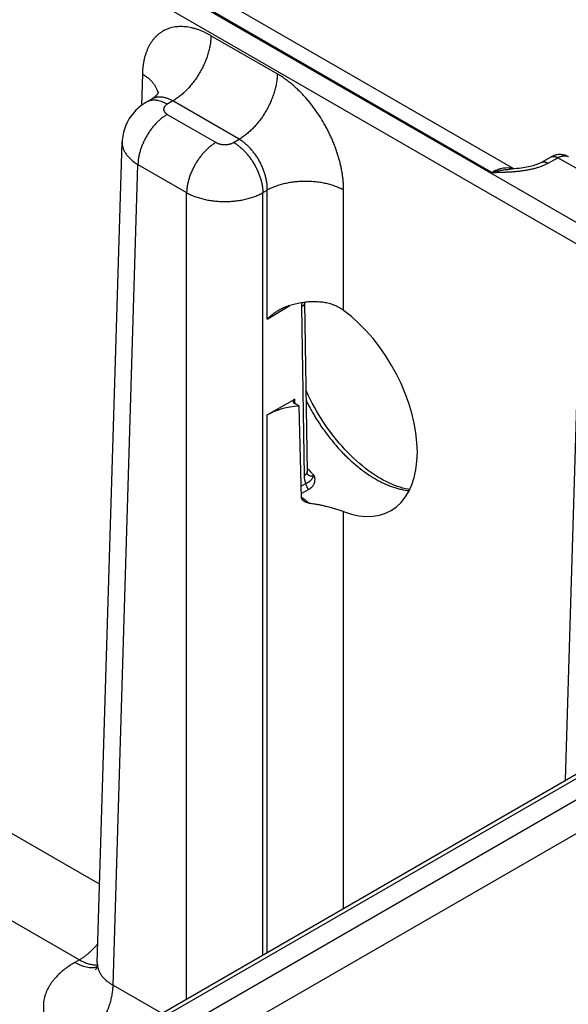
# Model space of a CAD drawing. Header units: inches. Extents: x 0 to 34, y 0 to 22.
# Tile 65 of 68: x 27.4 to 28.2, y 17.4 to 18.8. Entities that reach past the tile are written whole.
import ezdxf

# ---------------------------------------------------------------- set-up
doc = ezdxf.new("R2010")
doc.units = ezdxf.units.IN
doc.header["$LTSCALE"] = 1.87
doc.header["$MEASUREMENT"] = 0
doc.layers.get('0').update_dxf_attribs({"linetype": 'CONTINUOUS'})

msp = doc.modelspace()

# ---------------------------------------------------------------- linework, layer by layer
at = {"color": 7, "linetype": 'CONTINUOUS'}
for p, q in [((28.8225, 18.1839), (26.2273, 19.6823)), ((28.8091, 18.1609), (26.2139, 19.6593)), ((28.0725, 18.6187), (27.6501, 18.8626)), ((28.1048, 18.6238), (27.6844, 18.8665)), ((27.7627, 18.7612), (27.6668, 18.8165)), ((27.5676, 18.7612), (27.5662, 18.7155)), ((27.5812, 18.7248), (27.5736, 18.7204)), ((27.6117, 18.7221), (27.6036, 18.7174)), ((27.7076, 18.6667), (27.6117, 18.7221)), ((27.6036, 18.7027), (27.6741, 18.6621)), ((27.5025, 17.4756), (27.5384, 18.6631)), ((27.5384, 18.6631), (27.5384, 18.6631)), ((27.6995, 18.6621), (27.7076, 18.6667)), ((28.1444, 18.6332), (28.1586, 18.6412)), ((28.1541, 18.6321), (28.1684, 18.64)), ((28.3447, 18.5382), (28.1684, 18.64)), ((28.1834, 18.6415), (28.1834, 18.6415)), ((27.5253, 17.4434), (27.5612, 18.6301)), ((27.5612, 18.6301), (27.6316, 18.5895)), ((27.6316, 17.4235), (27.6316, 18.5895)), ((27.7419, 18.5895), (27.7483, 18.5931)), ((27.7419, 17.4872), (27.7419, 18.5895)), ((27.7483, 18.4067), (27.7483, 18.5931)), ((27.8586, 18.4192), (27.8586, 18.5931)), ((27.7483, 18.4067), (27.7809, 18.4262)), ((27.8021, 18.4304), (27.8021, 18.4308)), ((27.8021, 18.4304), (27.8058, 18.1861)), ((27.7977, 18.4243), (27.8014, 18.18)), ((27.7483, 18.268), (27.788, 18.2909)), ((27.7881, 18.2845), (27.788, 18.2909)), ((27.7942, 18.2809), (27.788, 18.2845)), ((28.1796, 17.7399), (28.196, 18.2834)), ((27.7978, 18.1482), (27.7942, 18.2809)), ((27.7483, 17.4909), (27.7483, 18.268)), ((27.804, 18.1689), (27.7973, 18.1652)), ((27.8082, 18.1603), (27.7976, 18.1544)), ((26.6251, 16.8051), (28.9362, 18.1395)), ((27.8586, 17.5546), (27.8586, 18.1282)), ((26.6463, 16.7688), (28.9574, 18.1032)), ((26.6759, 16.8717), (28.813, 18.1056)), ((26.6854, 16.8707), (28.8225, 18.1047)), ((27.201, 17.7655), (27.5059, 17.5894)), ((27.1458, 17.671), (27.4766, 17.4801)), ((27.4766, 17.4801), (27.4702, 17.4764)), ((27.5253, 17.4434), (27.5958, 17.4028))]:
    msp.add_line(p, q, dxfattribs=at)
for points in [[(27.5913, 18.735), (27.5913, 18.735), (27.5913, 18.7349), (27.5912, 18.7347), (27.591, 18.7343), (27.5907, 18.7338), (27.5903, 18.7332), (27.5898, 18.7324), (27.5891, 18.7315), (27.5883, 18.7305), (27.5872, 18.7294), (27.586, 18.7282), (27.5846, 18.727), (27.5829, 18.7258), (27.5812, 18.7248)], [(27.5736, 18.7204), (27.571, 18.7188), (27.5682, 18.717), (27.5656, 18.715), (27.5631, 18.713), (27.5606, 18.7109), (27.5583, 18.7087), (27.5562, 18.7064), (27.5541, 18.7041), (27.5522, 18.7016), (27.5503, 18.6991), (27.5486, 18.6966), (27.5471, 18.6939), (27.5456, 18.6912), (27.5443, 18.6885), (27.5431, 18.6857), (27.5421, 18.6829), (27.5411, 18.68), (27.5403, 18.6771), (27.5397, 18.6741), (27.5392, 18.6712), (27.5388, 18.6682), (27.5385, 18.6652), (27.5384, 18.6631)], [(28.1834, 18.6415), (28.1828, 18.6418), (28.1815, 18.6425), (28.1802, 18.643), (28.1789, 18.6435), (28.1775, 18.6439), (28.1761, 18.6442), (28.1747, 18.6444), (28.1732, 18.6446), (28.1718, 18.6446), (28.1703, 18.6446), (28.1688, 18.6445), (28.1673, 18.6443), (28.1659, 18.644), (28.1644, 18.6436), (28.1629, 18.6431), (28.1614, 18.6425), (28.1599, 18.6418), (28.1586, 18.6412)], [(28.1444, 18.6332), (28.1435, 18.6327), (28.1423, 18.6322), (28.1411, 18.6316), (28.1397, 18.631), (28.1381, 18.6304), (28.1364, 18.6297), (28.1346, 18.6291), (28.1326, 18.6285), (28.1305, 18.6279), (28.1283, 18.6274), (28.1259, 18.6268), (28.1234, 18.6263), (28.1208, 18.6258), (28.118, 18.6253), (28.1152, 18.6249), (28.1122, 18.6245), (28.1091, 18.6242), (28.1058, 18.6239), (28.1025, 18.6236), (28.0996, 18.6234)], [(27.9118, 18.1761), (27.9077, 18.1786), (27.9033, 18.1814), (27.899, 18.1843), (27.8946, 18.1874), (27.8903, 18.1907), (27.8859, 18.1942), (27.8816, 18.1978), (27.8773, 18.2015), (27.873, 18.2055), (27.8688, 18.2096), (27.8646, 18.2138), (27.8604, 18.2182), (27.8563, 18.2227), (27.8522, 18.2273), (27.8483, 18.2321), (27.8444, 18.237), (27.8405, 18.242), (27.8368, 18.247), (27.8331, 18.2522), (27.8296, 18.2575), (27.8261, 18.2629), (27.8227, 18.2683), (27.8194, 18.2739), (27.8163, 18.2794), (27.8132, 18.2851), (27.8103, 18.2907), (27.8075, 18.2965), (27.8049, 18.3022), (27.804, 18.3041)], [(27.8064, 18.1822), (27.8064, 18.1822), (27.8064, 18.1823), (27.8064, 18.1824), (27.8063, 18.1825), (27.8062, 18.1828), (27.8062, 18.1831), (27.8061, 18.1834), (27.806, 18.1838), (27.8059, 18.1843), (27.8059, 18.1849), (27.8058, 18.1855), (27.8058, 18.1861)], [(27.9542, 18.1603), (27.9521, 18.1606), (27.9483, 18.1614), (27.9444, 18.1623), (27.9405, 18.1634), (27.9365, 18.1647), (27.9324, 18.1662), (27.9284, 18.1678), (27.9242, 18.1697), (27.9201, 18.1717), (27.9159, 18.1739), (27.9118, 18.1761)], [(27.5025, 17.4756), (27.5024, 17.4738), (27.5022, 17.4721), (27.5018, 17.4706), (27.5015, 17.4692), (27.5011, 17.4681), (27.5007, 17.4672), (27.5004, 17.4665), (27.5001, 17.4659), (27.4999, 17.4656), (27.4998, 17.4654), (27.4998, 17.4654)]]:
    msp.add_lwpolyline(points, dxfattribs=at)
for centre, radius, start, end in [((27.9978, 18.3667), 0.2602, 222.4044, 225.5763), ((27.8144, 18.1907), 0.0116, 224.7003, 226.212), ((27.8142, 18.1905), 0.0113, 226.2184, 226.9068), ((27.9325, 18.312), 0.2113, 230.3842, 234.219)]:
    msp.add_arc(centre, radius, start, end, dxfattribs=at)
for centre, major_axis, ratio, start_param, end_param in [((27.8399, 18.2841), (-0.0862, 0.1548), 0.587321, -3.750504, -0.908992), ((27.7935, 18.2877), (0.00787, 0), 0.577383, 2.356347, 3.927143), ((27.8035, 18.2362), (0.078, 0), 0.577559, 1.689562, 2.356042)]:
    msp.add_ellipse(centre, major_axis=major_axis, ratio=ratio, start_param=start_param, end_param=end_param, dxfattribs=at)
for points, knots in [([(27.6668, 18.8165), (27.6661, 18.817), (27.6645, 18.8178), (27.6621, 18.8191), (27.6598, 18.8203), (27.6566, 18.8218), (27.6527, 18.8235), (27.648, 18.8253), (27.6434, 18.8267), (27.6374, 18.8283), (27.6313, 18.8293), (27.6254, 18.8297), (27.6211, 18.8297), (27.617, 18.8294), (27.6129, 18.8288), (27.6089, 18.8279), (27.6051, 18.8267), (27.6015, 18.8252), (27.5979, 18.8234), (27.5946, 18.8214), (27.5914, 18.819), (27.5884, 18.8164), (27.5855, 18.8135), (27.5829, 18.8104), (27.5804, 18.807), (27.5781, 18.8033), (27.5761, 18.7995), (27.5743, 18.7953), (27.5726, 18.791), (27.5712, 18.7865), (27.57, 18.7818), (27.5691, 18.7769), (27.5685, 18.7726), (27.5681, 18.7692), (27.5678, 18.7656), (27.5677, 18.763), (27.5676, 18.7612)], [0, 0, 0, 0, 0.018771, 0.037315, 0.055633, 0.073719, 0.109192, 0.14374, 0.177371, 0.210105, 0.272973, 0.303232, 0.332777, 0.361681, 0.390031, 0.417924, 0.445465, 0.472767, 0.499949, 0.527131, 0.554435, 0.581979, 0.609876, 0.63823, 0.667139, 0.696688, 0.726954, 0.757996, 0.789866, 0.822605, 0.856242, 0.890796, 0.926274, 0.944362, 0.962681, 1, 1, 1, 1]), ([(27.6668, 18.8165), (27.6668, 18.8144), (27.6666, 18.81), (27.6657, 18.8034), (27.6643, 18.7967), (27.6624, 18.7898), (27.6601, 18.7829), (27.6573, 18.776), (27.654, 18.7693), (27.6504, 18.7626), (27.6464, 18.7562), (27.6421, 18.7501), (27.6375, 18.7443), (27.6327, 18.7389), (27.6276, 18.7339), (27.6233, 18.7301), (27.6197, 18.7274), (27.6162, 18.7249), (27.6135, 18.7231), (27.6117, 18.7221)], [0, 0, 0, 0, 0.056204, 0.114844, 0.175677, 0.238406, 0.302692, 0.368164, 0.434427, 0.501069, 0.567675, 0.633826, 0.699114, 0.763148, 0.825562, 0.886023, 0.915434, 0.944253, 1, 1, 1, 1]), ([(27.5676, 18.7612), (27.5692, 18.7602), (27.5722, 18.7583), (27.5763, 18.7551), (27.58, 18.7517), (27.5831, 18.7482), (27.5853, 18.7451), (27.5868, 18.7425), (27.5878, 18.7406), (27.5886, 18.7387), (27.5893, 18.7368), (27.5898, 18.7348), (27.59, 18.7335), (27.5901, 18.7329)], [0, 0, 0, 0, 0.146504, 0.286379, 0.419577, 0.54626, 0.666826, 0.725039, 0.781995, 0.837819, 0.892654, 0.946657, 1, 1, 1, 1]), ([(27.7627, 18.7612), (27.7627, 18.759), (27.7624, 18.7547), (27.7615, 18.7481), (27.7602, 18.7413), (27.7583, 18.7345), (27.7559, 18.7276), (27.7531, 18.7207), (27.7499, 18.7139), (27.7463, 18.7073), (27.7423, 18.7009), (27.738, 18.6947), (27.7334, 18.6889), (27.7285, 18.6835), (27.7235, 18.6786), (27.7191, 18.6748), (27.7156, 18.672), (27.7121, 18.6695), (27.7094, 18.6678), (27.7076, 18.6667)], [0, 0, 0, 0, 0.056204, 0.114844, 0.175677, 0.238406, 0.302692, 0.368164, 0.434427, 0.501069, 0.567675, 0.633826, 0.699114, 0.763148, 0.825562, 0.886023, 0.915434, 0.944253, 1, 1, 1, 1]), ([(27.8586, 18.5931), (27.8586, 18.5941), (27.8586, 18.596), (27.8585, 18.5988), (27.8584, 18.6016), (27.8581, 18.6045), (27.8579, 18.6074), (27.8575, 18.6114), (27.8568, 18.6163), (27.8558, 18.6223), (27.8545, 18.6284), (27.853, 18.6345), (27.8514, 18.6406), (27.8495, 18.6468), (27.8474, 18.6529), (27.845, 18.6591), (27.8425, 18.6652), (27.8398, 18.6713), (27.8369, 18.6773), (27.8339, 18.6832), (27.8296, 18.691), (27.8249, 18.6986), (27.82, 18.706), (27.8161, 18.7114), (27.8122, 18.7167), (27.8081, 18.7217), (27.8039, 18.7266), (27.7996, 18.7314), (27.7952, 18.7359), (27.7907, 18.7402), (27.7862, 18.7443), (27.7816, 18.7481), (27.7769, 18.7518), (27.773, 18.7546), (27.7698, 18.7568), (27.7675, 18.7583), (27.7651, 18.7598), (27.7635, 18.7607), (27.7627, 18.7612)], [0, 0, 0, 0, 0.01391, 0.027977, 0.042197, 0.056569, 0.07109, 0.085754, 0.115501, 0.145778, 0.176552, 0.207783, 0.239431, 0.271453, 0.303804, 0.336438, 0.369306, 0.402359, 0.435547, 0.468819, 0.502124, 0.568621, 0.601717, 0.634642, 0.667346, 0.699781, 0.7319, 0.763657, 0.795009, 0.825914, 0.856334, 0.886231, 0.915574, 0.944332, 0.958484, 0.97248, 0.98632, 1, 1, 1, 1]), ([(27.6117, 18.7221), (27.6103, 18.7229), (27.6083, 18.7239), (27.6055, 18.7251), (27.6034, 18.7259), (27.6014, 18.7266), (27.5993, 18.7271), (27.5973, 18.7274), (27.5954, 18.7277), (27.5934, 18.7278), (27.5915, 18.7278), (27.5897, 18.7276), (27.5878, 18.7273), (27.5861, 18.7269), (27.5844, 18.7263), (27.5828, 18.7256), (27.5817, 18.7251), (27.5812, 18.7248)], [0, 0, 0, 0, 0.14636, 0.216859, 0.285561, 0.35249, 0.417691, 0.481231, 0.543197, 0.6037, 0.66287, 0.720864, 0.777862, 0.834058, 0.889659, 0.944895, 1, 1, 1, 1]), ([(27.6036, 18.7174), (27.6023, 18.7182), (27.6002, 18.7193), (27.5974, 18.7205), (27.5947, 18.7215), (27.5921, 18.7223), (27.5894, 18.7228), (27.5874, 18.7231), (27.5855, 18.7232), (27.5837, 18.7232), (27.5818, 18.7231), (27.5801, 18.7228), (27.5784, 18.7224), (27.5767, 18.7219), (27.5751, 18.7212), (27.5741, 18.7207), (27.5736, 18.7204)], [0, 0, 0, 0, 0.148542, 0.219948, 0.289419, 0.422584, 0.48642, 0.548508, 0.608953, 0.667884, 0.725457, 0.781852, 0.837272, 0.891941, 0.9461, 1, 1, 1, 1]), ([(27.6036, 18.7174), (27.6034, 18.7173), (27.603, 18.7171), (27.6023, 18.7166), (27.6014, 18.7159), (27.6005, 18.715), (27.5997, 18.7141), (27.5992, 18.7133), (27.5989, 18.7126), (27.5987, 18.7121), (27.5986, 18.7116), (27.5985, 18.7111), (27.5984, 18.7106), (27.5984, 18.7101), (27.5984, 18.7096), (27.5985, 18.7091), (27.5986, 18.7086), (27.5987, 18.7081), (27.5989, 18.7076), (27.5992, 18.7069), (27.5996, 18.7062), (27.6001, 18.7056), (27.6006, 18.705), (27.6014, 18.7043), (27.6023, 18.7036), (27.603, 18.7031), (27.6034, 18.7029), (27.6036, 18.7027)], [0, 0, 0, 0, 0.037619, 0.074291, 0.144717, 0.211306, 0.274244, 0.333903, 0.362694, 0.390896, 0.41861, 0.445948, 0.473031, 0.499985, 0.526938, 0.554022, 0.58136, 0.609073, 0.637274, 0.666066, 0.725726, 0.756773, 0.788694, 0.855284, 0.925707, 0.96238, 1, 1, 1, 1]), ([(27.6036, 18.7027), (27.6022, 18.7019), (27.5994, 18.7001), (27.5954, 18.6971), (27.5914, 18.6936), (27.5875, 18.6898), (27.5838, 18.6857), (27.5802, 18.6812), (27.5769, 18.6765), (27.5739, 18.6715), (27.5711, 18.6665), (27.5686, 18.6612), (27.5664, 18.6559), (27.5646, 18.6506), (27.5632, 18.6454), (27.5621, 18.6402), (27.5614, 18.6351), (27.5613, 18.6317), (27.5612, 18.6301)], [0, 0, 0, 0, 0.055747, 0.113969, 0.17443, 0.236844, 0.300879, 0.366168, 0.43232, 0.498926, 0.565569, 0.631832, 0.697305, 0.761592, 0.824321, 0.885155, 0.943796, 1, 1, 1, 1]), ([(27.5384, 18.6631), (27.5384, 18.6623), (27.5384, 18.6608), (27.5386, 18.6586), (27.5391, 18.6563), (27.5397, 18.6541), (27.5405, 18.6518), (27.5415, 18.6496), (27.5427, 18.6475), (27.5441, 18.6453), (27.5456, 18.6432), (27.5474, 18.6412), (27.5493, 18.6392), (27.5513, 18.6372), (27.5536, 18.6353), (27.556, 18.6335), (27.5585, 18.6318), (27.5603, 18.6307), (27.5612, 18.6301)], [0, 0, 0, 0, 0.053724, 0.107696, 0.162179, 0.217424, 0.273665, 0.331111, 0.38995, 0.45034, 0.512418, 0.576288, 0.64203, 0.7097, 0.779331, 0.850935, 0.9245, 1, 1, 1, 1]), ([(27.6741, 18.6621), (27.6727, 18.6613), (27.6698, 18.6595), (27.6658, 18.6564), (27.6618, 18.653), (27.6579, 18.6492), (27.6542, 18.645), (27.6507, 18.6405), (27.6473, 18.6358), (27.6443, 18.6309), (27.6415, 18.6258), (27.639, 18.6206), (27.6368, 18.6153), (27.635, 18.61), (27.6336, 18.6047), (27.6325, 18.5995), (27.6319, 18.5944), (27.6317, 18.5911), (27.6316, 18.5895)], [0, 0, 0, 0, 0.055747, 0.113969, 0.17443, 0.236844, 0.300879, 0.366168, 0.43232, 0.498926, 0.565569, 0.631832, 0.697305, 0.761592, 0.824321, 0.885155, 0.943796, 1, 1, 1, 1]), ([(27.6741, 18.6621), (27.6743, 18.662), (27.6747, 18.6617), (27.6756, 18.6613), (27.6768, 18.6608), (27.6783, 18.6602), (27.6799, 18.6598), (27.6816, 18.6595), (27.6833, 18.6592), (27.685, 18.6591), (27.6868, 18.659), (27.6885, 18.6591), (27.6903, 18.6592), (27.692, 18.6595), (27.6937, 18.6598), (27.6953, 18.6602), (27.6968, 18.6608), (27.698, 18.6613), (27.6989, 18.6617), (27.6993, 18.662), (27.6995, 18.6621)], [0, 0, 0, 0, 0.027602, 0.055851, 0.114188, 0.17479, 0.237359, 0.301553, 0.366995, 0.433284, 0.5, 0.566716, 0.633005, 0.698447, 0.76264, 0.82521, 0.885812, 0.94415, 0.972399, 1, 1, 1, 1]), ([(27.6995, 18.6621), (27.7009, 18.6613), (27.7037, 18.6595), (27.7078, 18.6564), (27.7118, 18.653), (27.7156, 18.6492), (27.7194, 18.645), (27.7229, 18.6405), (27.7262, 18.6358), (27.7293, 18.6309), (27.7321, 18.6258), (27.7346, 18.6206), (27.7367, 18.6153), (27.7385, 18.61), (27.74, 18.6047), (27.741, 18.5995), (27.7417, 18.5944), (27.7419, 18.5911), (27.7419, 18.5895)], [0, 0, 0, 0, 0.055747, 0.113969, 0.17443, 0.236844, 0.300879, 0.366168, 0.43232, 0.498926, 0.565569, 0.631832, 0.697305, 0.761592, 0.824321, 0.885155, 0.943796, 1, 1, 1, 1]), ([(27.7483, 18.5931), (27.7483, 18.5948), (27.7483, 18.5982), (27.7478, 18.6034), (27.7468, 18.6087), (27.7456, 18.614), (27.7439, 18.6194), (27.7419, 18.6248), (27.7395, 18.6301), (27.7369, 18.6353), (27.7344, 18.6394), (27.7323, 18.6427), (27.7301, 18.6458), (27.7272, 18.6495), (27.7236, 18.6537), (27.7198, 18.6576), (27.7158, 18.6611), (27.7118, 18.6641), (27.709, 18.6659), (27.7076, 18.6667)], [0, 0, 0, 0, 0.057025, 0.11632, 0.177646, 0.240715, 0.305199, 0.370738, 0.436952, 0.503447, 0.569823, 0.602845, 0.635688, 0.70064, 0.764316, 0.826373, 0.886504, 0.944448, 1, 1, 1, 1]), ([(28.1586, 18.6412), (28.1588, 18.6413), (28.1591, 18.6414), (28.1596, 18.6416), (28.1602, 18.6418), (28.1609, 18.642), (28.1619, 18.642), (28.1631, 18.642), (28.1644, 18.6417), (28.1657, 18.6413), (28.167, 18.6408), (28.1679, 18.6403), (28.1684, 18.64)], [0, 0, 0, 0, 0.053689, 0.107644, 0.162122, 0.217373, 0.331001, 0.45019, 0.57611, 0.709519, 0.850799, 1, 1, 1, 1]), ([(28.1684, 18.64), (28.1687, 18.6402), (28.1694, 18.6406), (28.1708, 18.6413), (28.1725, 18.642), (28.1745, 18.6425), (28.1765, 18.6429), (28.1781, 18.6429), (28.1793, 18.6428), (28.1802, 18.6427), (28.1811, 18.6425), (28.1819, 18.6422), (28.1827, 18.6419), (28.1832, 18.6416), (28.1834, 18.6415)], [0, 0, 0, 0, 0.075109, 0.148334, 0.289021, 0.42214, 0.548041, 0.667451, 0.725097, 0.781571, 0.837071, 0.891815, 0.946042, 1, 1, 1, 1]), ([(28.0725, 18.6187), (28.0743, 18.6187), (28.0779, 18.6188), (28.0834, 18.619), (28.0888, 18.6191), (28.0942, 18.6194), (28.0996, 18.6196), (28.105, 18.62), (28.1104, 18.6205), (28.1148, 18.621), (28.1183, 18.6215), (28.121, 18.6219), (28.1236, 18.6223), (28.1262, 18.6228), (28.1287, 18.6233), (28.1321, 18.624), (28.1362, 18.625), (28.141, 18.6265), (28.1449, 18.6278), (28.1479, 18.6291), (28.1501, 18.63), (28.1521, 18.631), (28.1535, 18.6317), (28.1541, 18.6321)], [0, 0, 0, 0, 0.065012, 0.130014, 0.194993, 0.259926, 0.32478, 0.389504, 0.454027, 0.518257, 0.550226, 0.582073, 0.613778, 0.645319, 0.676671, 0.707808, 0.769315, 0.829584, 0.888328, 0.917035, 0.945243, 0.972911, 1, 1, 1, 1]), ([(28.1039, 18.6237), (28.1033, 18.6239), (28.1022, 18.6242), (28.1005, 18.6246), (28.0987, 18.6249), (28.0962, 18.6252), (28.093, 18.6252), (28.0891, 18.6248), (28.085, 18.6239), (28.0809, 18.6226), (28.0767, 18.6209), (28.0739, 18.6195), (28.0725, 18.6187)], [0, 0, 0, 0, 0.053912, 0.108495, 0.163894, 0.220241, 0.336198, 0.457213, 0.583852, 0.716462, 0.855188, 1, 1, 1, 1]), ([(28.1444, 18.6332), (28.1446, 18.6333), (28.1449, 18.6335), (28.1454, 18.6337), (28.1459, 18.6339), (28.1467, 18.634), (28.1477, 18.6341), (28.1489, 18.6341), (28.1502, 18.6338), (28.1515, 18.6334), (28.1528, 18.6328), (28.1537, 18.6324), (28.1541, 18.6321)], [0, 0, 0, 0, 0.053689, 0.107643, 0.162122, 0.217373, 0.331001, 0.450191, 0.57611, 0.709519, 0.850799, 1, 1, 1, 1]), ([(28.0725, 18.6187), (28.0737, 18.619), (28.0759, 18.6196), (28.0793, 18.6205), (28.0827, 18.6212), (28.0872, 18.622), (28.0917, 18.6227), (28.0962, 18.6231), (28.0985, 18.6233), (28.0996, 18.6234)], [0, 0, 0, 0, 0.128558, 0.256097, 0.382616, 0.508117, 0.756033, 0.878503, 1, 1, 1, 1]), ([(27.8586, 18.5931), (27.8577, 18.5937), (27.8558, 18.5946), (27.8529, 18.596), (27.8499, 18.5973), (27.8457, 18.599), (27.8402, 18.6008), (27.8333, 18.6026), (27.8261, 18.6041), (27.8186, 18.6051), (27.8111, 18.6057), (27.8035, 18.6059), (27.7958, 18.6057), (27.7883, 18.6051), (27.7809, 18.6041), (27.7737, 18.6026), (27.7667, 18.6008), (27.7612, 18.599), (27.757, 18.5973), (27.754, 18.596), (27.7511, 18.5946), (27.7492, 18.5937), (27.7483, 18.5931)], [0, 0, 0, 0, 0.027447, 0.055573, 0.084353, 0.113757, 0.174287, 0.236862, 0.301125, 0.366684, 0.43312, 0.5, 0.56688, 0.633316, 0.698875, 0.763138, 0.825713, 0.886243, 0.915647, 0.944427, 0.972553, 1, 1, 1, 1]), ([(27.6316, 18.5895), (27.6325, 18.5889), (27.6344, 18.5879), (27.6373, 18.5865), (27.6403, 18.5852), (27.6446, 18.5836), (27.6501, 18.5817), (27.657, 18.5799), (27.6642, 18.5784), (27.6716, 18.5774), (27.6792, 18.5768), (27.6868, 18.5766), (27.6944, 18.5768), (27.702, 18.5774), (27.7094, 18.5784), (27.7154, 18.5796), (27.7201, 18.5808), (27.7235, 18.5818), (27.7269, 18.5828), (27.7301, 18.584), (27.7332, 18.5852), (27.7362, 18.5865), (27.7391, 18.5879), (27.741, 18.5889), (27.7419, 18.5895)], [0, 0, 0, 0, 0.027482, 0.055636, 0.084438, 0.113857, 0.174402, 0.236975, 0.30122, 0.366751, 0.433152, 0.499992, 0.566832, 0.633233, 0.698763, 0.763009, 0.794531, 0.825589, 0.85614, 0.886143, 0.915562, 0.944364, 0.972518, 1, 1, 1, 1]), ([(27.8395, 18.4285), (27.8383, 18.4289), (27.8357, 18.4296), (27.8305, 18.4306), (27.8239, 18.4315), (27.8157, 18.4318), (27.8074, 18.4315), (27.7991, 18.4305), (27.7908, 18.4289), (27.7827, 18.4269), (27.7774, 18.4252), (27.7748, 18.4243)], [0, 0, 0, 0, 0.059414, 0.119511, 0.241611, 0.366007, 0.492197, 0.619533, 0.747235, 0.874399, 1, 1, 1, 1]), ([(27.8021, 18.4304), (27.8021, 18.4303), (27.8021, 18.43), (27.8021, 18.4296), (27.802, 18.4292), (27.8018, 18.4286), (27.8015, 18.4279), (27.801, 18.4271), (27.8004, 18.4263), (27.7996, 18.4256), (27.7987, 18.4249), (27.7981, 18.4245), (27.7977, 18.4243)], [0, 0, 0, 0, 0.053428, 0.107132, 0.16138, 0.216429, 0.329766, 0.448849, 0.574858, 0.708542, 0.850254, 1, 1, 1, 1]), ([(27.7981, 18.4302), (27.7981, 18.4297), (27.7979, 18.4285), (27.7978, 18.4265), (27.7977, 18.425), (27.7977, 18.4243)], [0, 0, 0, 0, 0.257785, 0.634903, 1, 1, 1, 1]), ([(27.8586, 18.4192), (27.8572, 18.4202), (27.8543, 18.4222), (27.8496, 18.4247), (27.8447, 18.4268), (27.8413, 18.428), (27.8395, 18.4285)], [0, 0, 0, 0, 0.244083, 0.491915, 0.743824, 1, 1, 1, 1]), ([(27.7483, 18.4067), (27.7495, 18.4079), (27.7519, 18.4102), (27.7558, 18.4135), (27.7599, 18.4165), (27.7628, 18.4184), (27.7642, 18.4193)], [0, 0, 0, 0, 0.24633, 0.495492, 0.74689, 1, 1, 1, 1]), ([(27.7642, 18.4193), (27.7651, 18.4198), (27.7668, 18.4208), (27.7694, 18.4221), (27.7721, 18.4233), (27.7739, 18.424), (27.7748, 18.4243)], [0, 0, 0, 0, 0.249374, 0.499282, 0.749554, 1, 1, 1, 1]), ([(27.8042, 18.2893), (27.8057, 18.2863), (27.8088, 18.2802), (27.8137, 18.2714), (27.819, 18.2626), (27.8244, 18.2541), (27.8302, 18.2458), (27.8362, 18.2377), (27.8424, 18.2299), (27.8488, 18.2224), (27.8553, 18.2152), (27.8621, 18.2083), (27.8689, 18.2018), (27.8759, 18.1957), (27.8829, 18.19), (27.8901, 18.1847), (27.8972, 18.1799), (27.9021, 18.1769), (27.9045, 18.1755)], [0, 0, 0, 0, 0.065918, 0.132021, 0.198165, 0.264206, 0.33, 0.395406, 0.460285, 0.5245, 0.58792, 0.650419, 0.711878, 0.772186, 0.831238, 0.888944, 0.94522, 1, 1, 1, 1]), ([(27.8058, 18.1861), (27.8058, 18.186), (27.8058, 18.1857), (27.8057, 18.1853), (27.8057, 18.1848), (27.8055, 18.1843), (27.8052, 18.1836), (27.8047, 18.1828), (27.804, 18.182), (27.8033, 18.1813), (27.8024, 18.1806), (27.8017, 18.1802), (27.8014, 18.18)], [0, 0, 0, 0, 0.053428, 0.107132, 0.16138, 0.216429, 0.329766, 0.448849, 0.574858, 0.708542, 0.850254, 1, 1, 1, 1]), ([(27.8014, 18.18), (27.8014, 18.1794), (27.8015, 18.1784), (27.8016, 18.1768), (27.8018, 18.1754), (27.8021, 18.1739), (27.8025, 18.1726), (27.803, 18.1709), (27.8036, 18.1696), (27.804, 18.1689)], [0, 0, 0, 0, 0.138484, 0.273155, 0.403946, 0.530821, 0.653789, 0.772905, 1, 1, 1, 1]), ([(27.8157, 18.1809), (27.8157, 18.1808), (27.8156, 18.1806), (27.8154, 18.1803), (27.8153, 18.1801), (27.8151, 18.1797), (27.8149, 18.1793), (27.8147, 18.179), (27.8145, 18.1787), (27.8143, 18.1783), (27.814, 18.1778), (27.8138, 18.1773), (27.8134, 18.1767), (27.813, 18.1762), (27.8127, 18.1756), (27.8124, 18.1752), (27.8121, 18.1748), (27.8117, 18.1743), (27.8113, 18.1738), (27.8109, 18.1733), (27.8106, 18.173), (27.8102, 18.1726), (27.8099, 18.1723), (27.8095, 18.1719), (27.809, 18.1715), (27.8084, 18.1711), (27.8078, 18.1707), (27.8072, 18.1703), (27.8065, 18.1699), (27.8058, 18.1696), (27.8052, 18.1693), (27.8046, 18.1691), (27.8042, 18.169), (27.804, 18.1689)], [0, 0, 0, 0, 0.018679, 0.037066, 0.055156, 0.072946, 0.107656, 0.124593, 0.141264, 0.17387, 0.205593, 0.236514, 0.266704, 0.325199, 0.353719, 0.381922, 0.409894, 0.437717, 0.493207, 0.521064, 0.54913, 0.577471, 0.606156, 0.635253, 0.664832, 0.725714, 0.757154, 0.789317, 0.856002, 0.890629, 0.92616, 0.962613, 1, 1, 1, 1]), ([(27.8065, 18.1823), (27.8068, 18.182), (27.8074, 18.1814), (27.8085, 18.1808), (27.8094, 18.1803), (27.8102, 18.1801), (27.8108, 18.18), (27.8114, 18.1799), (27.8122, 18.1799), (27.8133, 18.18), (27.8145, 18.1803), (27.8153, 18.1807), (27.8157, 18.1809)], [0, 0, 0, 0, 0.127209, 0.251014, 0.372359, 0.432598, 0.492785, 0.553166, 0.613972, 0.737714, 0.86593, 1, 1, 1, 1]), ([(27.8157, 18.1809), (27.8159, 18.1804), (27.8161, 18.1794), (27.8165, 18.1778), (27.8167, 18.1763), (27.8168, 18.1748), (27.8167, 18.1733), (27.8166, 18.1719), (27.8163, 18.1705), (27.8159, 18.1691), (27.8154, 18.1678), (27.8147, 18.1665), (27.8139, 18.1653), (27.813, 18.1641), (27.812, 18.163), (27.811, 18.1622), (27.8102, 18.1616), (27.8093, 18.1609), (27.8086, 18.1605), (27.8082, 18.1603)], [0, 0, 0, 0, 0.066878, 0.132272, 0.196206, 0.258798, 0.320226, 0.380704, 0.440497, 0.499905, 0.559253, 0.618879, 0.679123, 0.740316, 0.802761, 0.866717, 0.899339, 0.93242, 1, 1, 1, 1]), ([(27.9045, 18.1755), (27.9066, 18.1743), (27.9107, 18.172), (27.917, 18.1689), (27.9222, 18.1667), (27.9263, 18.165), (27.9304, 18.1636), (27.9355, 18.162), (27.9434, 18.1599), (27.9494, 18.1589), (27.9533, 18.1586)], [0, 0, 0, 0, 0.137506, 0.271445, 0.401773, 0.465581, 0.528485, 0.651585, 0.771146, 1, 1, 1, 1]), ([(27.804, 18.1689), (27.804, 18.1685), (27.8041, 18.1678), (27.8043, 18.1666), (27.8047, 18.1654), (27.8052, 18.1642), (27.8058, 18.1631), (27.8065, 18.1621), (27.8073, 18.1611), (27.8079, 18.1605), (27.8082, 18.1603)], [0, 0, 0, 0, 0.113085, 0.233475, 0.359525, 0.489235, 0.620394, 0.750708, 0.877934, 1, 1, 1, 1]), ([(27.8005, 18.1437), (27.8004, 18.1438), (27.8, 18.1441), (27.7993, 18.1448), (27.7987, 18.1455), (27.7983, 18.1463), (27.798, 18.1469), (27.7979, 18.1476), (27.7978, 18.148), (27.7978, 18.1482)], [0, 0, 0, 0, 0.13186, 0.261514, 0.513895, 0.637204, 0.758924, 0.879609, 1, 1, 1, 1]), ([(27.809, 18.1406), (27.8086, 18.1407), (27.8078, 18.1408), (27.8067, 18.141), (27.8056, 18.1413), (27.8045, 18.1416), (27.8034, 18.142), (27.8024, 18.1425), (27.8014, 18.1431), (27.8008, 18.1435), (27.8005, 18.1437)], [0, 0, 0, 0, 0.12857, 0.25682, 0.384418, 0.511014, 0.636241, 0.759725, 0.881093, 1, 1, 1, 1]), ([(27.809, 18.1406), (27.8111, 18.1403), (27.8153, 18.1397), (27.8215, 18.1386), (27.8276, 18.1374), (27.8316, 18.1364), (27.8336, 18.1359)], [0, 0, 0, 0, 0.253865, 0.506249, 0.755537, 1, 1, 1, 1]), ([(27.8336, 18.1359), (27.8359, 18.1354), (27.8403, 18.1342), (27.8458, 18.1326), (27.85, 18.1313), (27.853, 18.1303), (27.8558, 18.1293), (27.8577, 18.1286), (27.8586, 18.1282)], [0, 0, 0, 0, 0.270779, 0.529548, 0.653536, 0.773475, 0.889056, 1, 1, 1, 1]), ([(27.4766, 17.4801), (27.4778, 17.4808), (27.4801, 17.4822), (27.4836, 17.4846), (27.4871, 17.4872), (27.4905, 17.4901), (27.4938, 17.4932), (27.4971, 17.4964), (27.5003, 17.4999), (27.5023, 17.5023), (27.5034, 17.5035)], [0, 0, 0, 0, 0.114506, 0.232446, 0.353643, 0.477883, 0.604923, 0.73449, 0.866288, 1, 1, 1, 1]), ([(27.4702, 17.4764), (27.4693, 17.4759), (27.4675, 17.4748), (27.4649, 17.4732), (27.4624, 17.4716), (27.4591, 17.4693), (27.4552, 17.4664), (27.4494, 17.4617), (27.4441, 17.4566), (27.4395, 17.4513), (27.4364, 17.4472), (27.4336, 17.4431), (27.4312, 17.4389), (27.4291, 17.4346), (27.4275, 17.4303), (27.4261, 17.426), (27.4252, 17.4216), (27.4246, 17.4171), (27.4245, 17.4127), (27.4246, 17.4083), (27.4252, 17.4039), (27.4261, 17.3995), (27.4275, 17.3951), (27.4291, 17.3908), (27.4312, 17.3865), (27.4336, 17.3823), (27.4359, 17.3789), (27.4379, 17.3762), (27.44, 17.3735), (27.4429, 17.3702), (27.4467, 17.3663), (27.4508, 17.3626), (27.4545, 17.3596), (27.4575, 17.3573), (27.4599, 17.3556), (27.4624, 17.3539), (27.4649, 17.3522), (27.4675, 17.3506), (27.4693, 17.3495), (27.4702, 17.349)], [0, 0, 0, 0, 0.018926, 0.037618, 0.056071, 0.074285, 0.109984, 0.144716, 0.211292, 0.243207, 0.27425, 0.304471, 0.333935, 0.362719, 0.390915, 0.418624, 0.445957, 0.473035, 0.499984, 0.526933, 0.554011, 0.581344, 0.609052, 0.637248, 0.666033, 0.695497, 0.725717, 0.741134, 0.756764, 0.78868, 0.821509, 0.855281, 0.890014, 0.907743, 0.925715, 0.943928, 0.962381, 0.981073, 1, 1, 1, 1]), ([(27.4702, 17.4764), (27.4716, 17.4756), (27.4743, 17.4741), (27.4784, 17.4723), (27.4825, 17.4708), (27.4866, 17.4697), (27.4905, 17.4691), (27.4943, 17.4688), (27.4974, 17.4689), (27.4998, 17.4692), (27.501, 17.4695), (27.5016, 17.4696)], [0, 0, 0, 0, 0.143916, 0.282131, 0.414609, 0.541447, 0.662896, 0.779373, 0.891468, 0.94613, 1, 1, 1, 1]), ([(27.4766, 17.4801), (27.4777, 17.4794), (27.4799, 17.4783), (27.4832, 17.4767), (27.4865, 17.4754), (27.4897, 17.4743), (27.493, 17.4735), (27.4961, 17.4729), (27.4992, 17.4726), (27.5012, 17.4725), (27.5022, 17.4726)], [0, 0, 0, 0, 0.140125, 0.275848, 0.407126, 0.533974, 0.65648, 0.774808, 0.889204, 1, 1, 1, 1]), ([(27.5025, 17.4756), (27.5025, 17.4749), (27.5025, 17.4733), (27.5027, 17.4711), (27.5032, 17.4688), (27.5038, 17.4666), (27.5046, 17.4644), (27.5056, 17.4623), (27.5068, 17.4601), (27.5082, 17.458), (27.5097, 17.456), (27.5115, 17.454), (27.5134, 17.4521), (27.5155, 17.4502), (27.5177, 17.4484), (27.521, 17.446), (27.5236, 17.4444), (27.5253, 17.4434)], [0, 0, 0, 0, 0.054436, 0.108955, 0.16383, 0.219325, 0.275689, 0.333148, 0.391909, 0.452152, 0.514026, 0.577656, 0.643141, 0.710551, 0.779933, 0.85131, 1, 1, 1, 1]), ([(27.4702, 17.349), (27.472, 17.3501), (27.4747, 17.3518), (27.4782, 17.3543), (27.4818, 17.3571), (27.4861, 17.3609), (27.4912, 17.3658), (27.496, 17.3712), (27.5006, 17.377), (27.5049, 17.3832), (27.5089, 17.3896), (27.5125, 17.3962), (27.5158, 17.403), (27.5186, 17.4099), (27.5209, 17.4168), (27.5228, 17.4236), (27.5242, 17.4304), (27.5251, 17.437), (27.5253, 17.4413), (27.5253, 17.4434)], [0, 0, 0, 0, 0.055747, 0.084566, 0.113977, 0.174438, 0.236852, 0.300886, 0.366174, 0.432325, 0.498931, 0.565573, 0.631836, 0.697308, 0.761594, 0.824323, 0.885156, 0.943796, 1, 1, 1, 1])]:
    msp.add_open_spline(points, degree=3, knots=knots, dxfattribs=at)

doc.saveas('drawing.dxf')
